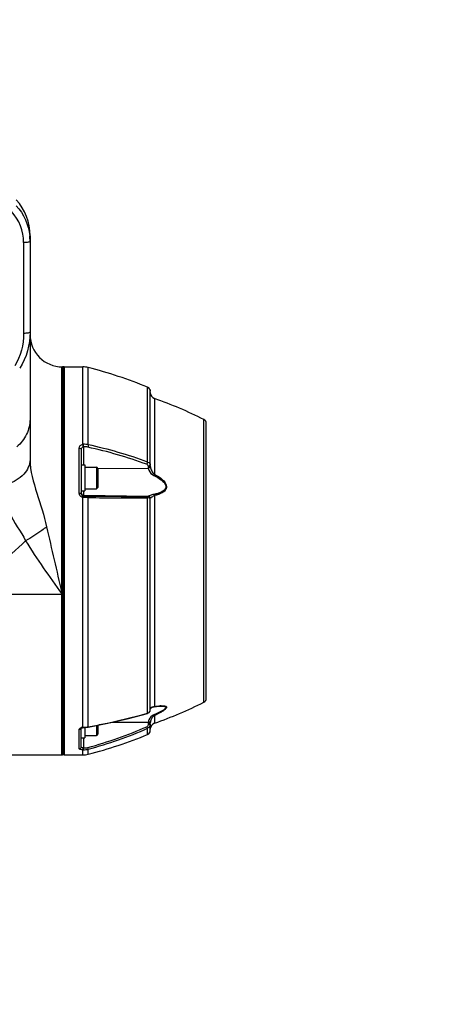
# Model space of a CAD drawing. Header units: millimetres. Extents: x 0 to 8493, y 0 to 6007.
# Tile 27 of 111: x 2165 to 2362, y 4118 to 4575. Entities that reach past the tile are written whole.
import ezdxf

# ---------------------------------------------------------------- set-up
doc = ezdxf.new("R2010")
doc.units = ezdxf.units.MM
doc.header["$LTSCALE"] = 467.107143
doc.layers.get('0').update_dxf_attribs({"linetype": 'CONTINUOUS'})
for name, color, linetype in [('304102000126DXF_CONTINUOUS_LINE', 7, 'CONTINUOUS'), ('304102000128DXF_CONTINUOUS_LINE', 7, 'CONTINUOUS'), ('304106000107DXF_CONTINUOUS_LINE', 7, 'CONTINUOUS'), ('501023000046DXF_CONTINUOUS_LINE', 7, 'CONTINUOUS'), ('504021000002DXF_CONTINUOUS_LINE', 7, 'CONTINUOUS'), ('最大动作范围图_DXF_DIMENSION', 7, 'CONTINUOUS')]:
    doc.layers.add(name, color=color, linetype=linetype)
doc.styles.get("Standard").update_dxf_attribs({"font": 'txt', "width": 0.7})
doc.dimstyles.new('DIMSTYLE_2', dxfattribs={"dimtxt": 85.714286, "dimasz": 42.857143, "dimexe": 1.5, "dimexo": 0, "dimgap": 3, "dimtad": 1, "dimdsep": 46, "dimtxsty": 'Standard', "dimblk": '_FILLED', "dimblk1": '_FILLED', "dimblk2": '_FILLED', "dimcen": 0.09, "dimclrt": 5, "dimazin": 2, "dimtp": 0.01, "dimtm": 0.01, "dimtfac": 1, "dimtofl": 0, "dimtmove": 0, "dimatfit": 3, "dimldrblk": '_FILLED', "dimfxl": 0, "dimtolj": 1, "dimarcsym": 0})

# ---------------------------------------------------------------- blocks, each defined once
blk = doc.blocks.new('_FILLED')
at = {"color": 0, "linetype": 'ByBlock'}
blk.add_solid([(0, 0), (-1, 0.25), (-1, -0.25)], dxfattribs=at)
blk = doc.blocks.new('*D3')
at = {"layer": '最大动作范围图_DXF_DIMENSION', "color": 2, "linetype": 'Continuous', "transparency": 16777216}
for p, q in [((1777.07, 4118.41), (1777.07, 4686.66)), ((2034.57, 4451.27), (2034.57, 4686.66)), ((1777.07, 4675.94), (1905.82, 4675.94)), ((2034.57, 4675.94), (1905.82, 4675.94)), ((1905.82, 4675.94), (2361.78, 4675.94))]:
    blk.add_line(p, q, dxfattribs=at)
at = {"layer": '最大动作范围图_DXF_DIMENSION', "color": 2, "linetype": 'Continuous', "transparency": 16777216, "xscale": 42.8571428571, "yscale": 42.8571428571, "zscale": 42.8571428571, "rotation": 180}
blk.add_blockref('_FILLED', (1777.07, 4675.94), dxfattribs=at)
at = {"layer": '最大动作范围图_DXF_DIMENSION', "color": 2, "linetype": 'Continuous', "transparency": 16777216, "xscale": 42.8571428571, "yscale": 42.8571428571, "zscale": 42.8571428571}
blk.add_blockref('_FILLED', (2034.57, 4675.94), dxfattribs=at)

msp = doc.modelspace()

# ---------------------------------------------------------------- linework, layer by layer
at = {"layer": '304102000126DXF_CONTINUOUS_LINE', "color": 7, "linetype": 'Continuous'}
for p, q in [((2169.574, 4474.985), (2169.574, 4371.054)), ((2184.574, 4414.124), (2184.574, 4234.126)), ((2030.451, 4234.124), (2184.574, 4234.124))]:
    msp.add_line(p, q, dxfattribs=at)
at = {"layer": '304102000126DXF_CONTINUOUS_LINE', "color": 9, "linetype": 'Continuous'}
for p, q in [((2166.574, 4471.768), (2166.574, 4429.64)), ((2184.574, 4308.496), (2132.204, 4308.496)), ((2184.374, 4309.333), (2184.574, 4308.496)), ((2184.374, 4308.775), (2184.574, 4308.496))]:
    msp.add_line(p, q, dxfattribs=at)
at = {"layer": '304102000126DXF_CONTINUOUS_LINE', "color": 7, "linetype": 'Continuous'}
for centre, radius, start, end in [((2144.574, 4474.985), 25, 0, 41.77696), ((2145.051, 4472.388), 24.523, 0.00933, 6.05097), ((2184.574, 4429.124), 15, 180, 270)]:
    msp.add_arc(centre, radius, start, end, dxfattribs=at)
at = {"layer": '304102000126DXF_CONTINUOUS_LINE', "color": 9, "linetype": 'Continuous'}
for centre, radius, start, end in [((2144.948, 4471.74), 21.627, 0.07525, 42.15326), ((4244.498, 4804.644), 2118.831, 192.67085, 193.518905), ((1967.33, 4544.444), 290.885, 310.07399, 313.49068)]:
    msp.add_arc(centre, radius, start, end, dxfattribs=at)
at = {"layer": '304102000126DXF_CONTINUOUS_LINE', "color": 7, "linetype": 'Continuous'}
msp.add_open_spline([(2163.218, 4488.872), (2166.619, 4485.105), (2168.903, 4480.02), (2169.438, 4474.973)], degree=3, dxfattribs=at)
at = {"layer": '304102000126DXF_CONTINUOUS_LINE', "color": 9, "linetype": 'Continuous'}
for points, knots in [([(2169.574, 4472.392), (2169.574, 4472.282), (2169.216, 4472.06), (2168.264, 4471.845), (2167.284, 4471.768), (2166.574, 4471.768)], [0, 0, 0, 0, 0.1051837, 0.3220457, 1, 1, 1, 1]), ([(2169.574, 4430.264), (2169.574, 4430.154), (2169.216, 4429.932), (2168.264, 4429.717), (2167.284, 4429.64), (2166.574, 4429.64)], [0, 0, 0, 0, 0.1051837, 0.3220457, 1, 1, 1, 1]), ([(2169.574, 4389.785), (2169.574, 4387.422), (2168.425, 4382.543), (2165.299, 4378.665), (2163.422, 4377.079)], [0, 0, 0, 0, 0.4902559, 1, 1, 1, 1]), ([(2169.574, 4371.054), (2169.574, 4368.65), (2166.896, 4363.269), (2161.891, 4360.657), (2159.042, 4359.668)], [0, 0, 0, 0, 0.4435875, 1, 1, 1, 1]), ([(2169.574, 4371.054), (2169.574, 4365.777), (2172.78, 4355.309), (2176.084, 4345.182), (2177.269, 4339.879)], [0, 0, 0, 0, 0.4926702, 1, 1, 1, 1]), ([(2159.042, 4359.667), (2158.523, 4357.526), (2158.026, 4353.015), (2160.47, 4343.638), (2165.335, 4337.95), (2167.528, 4333.411)], [0, 0, 0, 0, 0.2322282, 0.468773, 1, 1, 1, 1]), ([(2177.269, 4339.879), (2176.532, 4339.333), (2173.365, 4337.059), (2170.084, 4334.946), (2167.528, 4333.411)], [0, 0, 0, 0, 0.2351406, 1, 1, 1, 1])]:
    msp.add_open_spline(points, degree=3, knots=knots, dxfattribs=at)
for points in [[(2166.574, 4429.64), (2166.574, 4424.443), (2165.273, 4418.986), (2162.501, 4414.59)], [(2169.574, 4430.264), (2169.574, 4424.471), (2167.998, 4418.377), (2164.782, 4413.558)], [(2167.528, 4333.411), (2172.764, 4324.952), (2178.571, 4316.856), (2184.374, 4308.775)]]:
    msp.add_open_spline(points, degree=3, dxfattribs=at)
at = {"layer": '304102000128DXF_CONTINUOUS_LINE', "color": 7, "linetype": 'Continuous'}
for p, q in [((2185.374, 4414.124), (2185.374, 4234.124)), ((2185.374, 4414.124), (2194.139, 4414.124)), ((2225.374, 4368.106), (2225.374, 4402.795)), ((2251.374, 4260.355), (2251.374, 4387.894)), ((2193.374, 4375.874), (2193.374, 4355.216)), ((2225.374, 4254.941), (2225.374, 4353.047)), ((2224.035, 4253.355), (2224.231, 4253.421)), ((2225.377, 4255.366), (2225.386, 4255.444)), ((2225.386, 4255.44), (2225.48, 4255.697)), ((2225.48, 4255.697), (2225.735, 4255.966)), ((2226.821, 4256.383), (2227.176, 4256.442)), ((2227.177, 4256.443), (2227.573, 4256.496)), ((2230.395, 4256.741), (2230.404, 4256.742)), ((2225.374, 4245.454), (2225.374, 4248.923)), ((2193.374, 4246.549), (2193.563, 4246.647)), ((2193.374, 4237.939), (2193.374, 4246.549)), ((2193.563, 4246.647), (2193.862, 4246.736)), ((2193.862, 4246.736), (2194.204, 4246.783)), ((2194.204, 4246.782), (2194.91, 4246.813)), ((2194.91, 4246.813), (2195.95, 4246.915)), ((2195.95, 4246.915), (2196.531, 4247.006)), ((2185.374, 4234.124), (2194.139, 4234.124))]:
    msp.add_line(p, q, dxfattribs=at)
at = {"layer": '304102000128DXF_CONTINUOUS_LINE', "color": 9, "linetype": 'Continuous'}
for p, q in [((2194.139, 4378.2), (2194.139, 4414.124)), ((2196.603, 4377.97), (2196.603, 4413.816)), ((2224.142, 4369.973), (2224.142, 4404.642)), ((2227.373, 4399.429), (2227.373, 4364.311)), ((2250.27, 4258.567), (2250.27, 4389.682)), ((2192.374, 4355.565), (2192.374, 4376.455)), ((2194.357, 4377.079), (2194.357, 4368.621)), ((2200.975, 4366.931), (2224.418, 4367.147)), ((2224.392, 4368.074), (2224.392, 4367.576)), ((2194.139, 4246.923), (2194.139, 4353.53)), ((2194.357, 4356.621), (2194.357, 4354.189)), ((2194.357, 4354.609), (2224.418, 4354.084)), ((2196.603, 4247.159), (2196.603, 4353.481)), ((2224.142, 4253.506), (2224.142, 4353.358)), ((2224.392, 4354.067), (2224.392, 4354.047)), ((2227.373, 4354.449), (2227.373, 4298.369)), ((2227.373, 4298.369), (2227.373, 4256.588)), ((2224.006, 4253.467), (2224.142, 4253.506)), ((2225.394, 4255.512), (2225.387, 4255.444)), ((2207.673, 4249.244), (2224.418, 4249.285)), ((2224.392, 4248.784), (2224.392, 4248.202)), ((2227.373, 4252.403), (2227.373, 4248.82)), ((2192.374, 4236.97), (2192.374, 4245.833)), ((2194.139, 4246.923), (2194.25, 4246.928)), ((2194.25, 4246.928), (2194.361, 4246.932)), ((2224.142, 4243.607), (2224.142, 4246.457)), ((2194.357, 4242.095), (2194.357, 4237.29)), ((2194.139, 4234.124), (2194.139, 4236.456)), ((2196.603, 4234.433), (2196.603, 4236.769))]:
    msp.add_line(p, q, dxfattribs=at)
for points in [[(2194.139, 4378.2), (2194.25, 4378.207), (2194.361, 4378.209)], [(2194.257, 4377.073), (2194.307, 4377.078), (2194.357, 4377.079)], [(2194.361, 4353.516), (2194.25, 4353.52), (2194.139, 4353.53)], [(2194.357, 4354.189), (2194.307, 4354.191), (2194.257, 4354.196)], [(2194.361, 4236.455), (2194.25, 4236.454), (2194.139, 4236.456)], [(2194.357, 4237.29), (2194.307, 4237.29), (2194.257, 4237.292)]]:
    msp.add_lwpolyline(points, dxfattribs=at)
at = {"layer": '304102000128DXF_CONTINUOUS_LINE', "color": 7, "linetype": 'Continuous'}
for points in [[(2196.531, 4247.006), (2205.741, 4248.798), (2215.216, 4250.985), (2224.035, 4253.355)], [(2224.231, 4253.421), (2224.834, 4253.785), (2225.227, 4254.3), (2225.374, 4254.941)], [(2225.735, 4255.966), (2226.186, 4256.205), (2226.821, 4256.383)], [(2227.573, 4256.496), (2228.306, 4256.586), (2228.979, 4256.656), (2229.609, 4256.707), (2230.202, 4256.737), (2230.403, 4256.742)], [(2193.325, 4246.513), (2193.319, 4246.505), (2193.374, 4246.549)]]:
    msp.add_lwpolyline(points, dxfattribs=at)
for centre, radius, start, end in [((2194.139, 4404.124), 10, 75.73608, 90), ((2147.327, 4219.982), 200, 67.41344, 75.73644), ((2223.374, 4402.795), 2, 359.99987, 67.41362), ((2223.39, 4402.808), 1.98, 41.2508, 47.24717), ((2223.371, 4402.793), 2.004, 26.19767, 41.22169), ((2223.392, 4402.804), 1.98, 20.16308, 26.16859), ((2228.374, 4402.257), 3, 180, 250.50872), ((2160.641, 4210.89), 200, 63.37496, 70.50872), ((2249.374, 4387.894), 2, 359.99999, 63.37496), ((2160.641, 4437.359), 200, 289.49128, 296.62504), ((2249.374, 4260.355), 2, 296.62504, 0.00001), ((2229.151, 4248.923), 3.777, 174.08381, 179.99853), ((2228.374, 4245.992), 3, 109.49128, 180), ((2147.327, 4428.267), 200, 284.26355, 292.58656), ((2223.374, 4245.454), 2, 292.58656, 360), ((2194.139, 4244.124), 10, 270, 284.26355)]:
    msp.add_arc(centre, radius, start, end, dxfattribs=at)
at = {"layer": '304102000128DXF_CONTINUOUS_LINE', "color": 9, "linetype": 'Continuous'}
for centre, radius, start, end in [((2183.379, 4376.509), 10.892, 2.96766, 8.93117), ((2159.922, 4377.789), 34.442, 358.81777, 0.69875), ((2194.307, 4367.26), 9.819, 77.84579, 89.70873), ((2194.297, 4366.969), 11.24, 78.16034, 89.67047), ((2153.113, 4176.324), 205.148, 69.85185, 77.82613), ((2153.167, 4176.965), 205.645, 69.80981, 77.80609), ((2227.828, 4367.576), 3.436, 180.00353, 187.16525), ((2228.669, 4368.106), 3.295, 180.00187, 186.33485), ((2198.29, 4586.684), 232.529, 269.03088, 269.52802), ((2232.225, 8665.012), 4310.998, 269.523513, 269.887702), ((2228.13, 8336.301), 3982.944, 269.54647, 269.942635), ((2224.374, 4353.068), 1, 0.01703, 89.01788), ((2224.374, 4353.047), 1, 0.01702, 89.01789), ((2226.468, 4255.303), 1.094, 176.28458, 179.99778), ((2226.477, 4255.302), 1.103, 174.50738, 176.28662), ((2226.484, 4255.302), 1.11, 172.80969, 174.50733), ((2226.499, 4255.3), 1.125, 169.09878, 172.80479), ((2227.992, 4248.394), 8.217, 94.3248, 95.86959), ((2231.103, 4238.407), 18.489, 92.17619, 93.54858), ((2229.08, 4248.783), 4.688, 173.86238, 179.9979), ((2194.257, 4244.019), 2.9, 102.92675, 107.95778), ((2194.01, 4261.678), 14.75, 271.36388, 272.91059), ((2194.019, 4261.54), 14.613, 272.90407, 277.37666), ((2194.059, 4261.224), 14.294, 277.38109, 279.86842), ((2149.047, 4415.953), 184.551, 284.85908, 293.88608), ((2194.089, 4261.045), 14.112, 279.87265, 280.26215), ((2149.059, 4415.9), 185.333, 284.86435, 293.89892), ((2194.187, 4245.819), 8.531, 271.14266, 284.85863), ((2194.169, 4245.999), 9.545, 271.1527, 284.771)]:
    msp.add_arc(centre, radius, start, end, dxfattribs=at)
at = {"layer": '304102000128DXF_CONTINUOUS_LINE', "color": 7, "linetype": 'Continuous'}
for points in [[(2224.142, 4404.642), (2224.359, 4404.552), (2224.562, 4404.421), (2224.734, 4404.262)], [(2225.251, 4403.487), (2225.331, 4403.267), (2225.374, 4403.029), (2225.374, 4402.795)]]:
    msp.add_open_spline(points, degree=3, dxfattribs=at)
at = {"layer": '304102000128DXF_CONTINUOUS_LINE', "color": 9, "linetype": 'Continuous'}
for points, knots in [([(2192.374, 4376.455), (2192.374, 4376.87), (2192.77, 4377.778), (2193.669, 4378.152), (2194.139, 4378.2)], [0, 0, 0, 0, 0.467108, 1, 1, 1, 1]), ([(2192.374, 4376.455), (2192.503, 4376.455), (2192.882, 4376.426), (2193.374, 4376.147), (2193.374, 4375.874)], [0, 0, 0, 0, 0.3200787, 1, 1, 1, 1]), ([(2193.374, 4375.874), (2193.374, 4376.136), (2193.504, 4376.682), (2193.993, 4377.036), (2194.257, 4377.073)], [0, 0, 0, 0, 0.4962897, 1, 1, 1, 1]), ([(2224.142, 4369.973), (2224.478, 4369.872), (2225.081, 4369.55), (2225.374, 4368.899), (2225.374, 4368.604)], [0, 0, 0, 0, 0.543086, 1, 1, 1, 1]), ([(2225.374, 4368.604), (2225.374, 4368.533), (2225.197, 4368.148), (2224.714, 4368.077), (2224.392, 4368.074)], [0, 0, 0, 0, 0.1813855, 1, 1, 1, 1]), ([(2225.374, 4368.106), (2225.374, 4368.034), (2225.197, 4367.649), (2224.714, 4367.579), (2224.392, 4367.576)], [0, 0, 0, 0, 0.1813855, 1, 1, 1, 1]), ([(2225.394, 4367.742), (2225.388, 4367.669), (2225.193, 4367.297), (2224.741, 4367.18), (2224.418, 4367.148)], [0, 0, 0, 0, 0.1838855, 1, 1, 1, 1]), ([(2224.418, 4367.147), (2224.467, 4366.802), (2224.93, 4365.386), (2226.035, 4364.169), (2227.057, 4363.684)], [0, 0, 0, 0, 0.2359811, 1, 1, 1, 1]), ([(2225.394, 4367.742), (2225.467, 4367.087), (2225.953, 4365.805), (2226.798, 4364.685), (2227.373, 4364.311)], [0, 0, 0, 0, 0.4903685, 1, 1, 1, 1]), ([(2227.057, 4363.684), (2228.258, 4363.114), (2230.021, 4362.133), (2231.955, 4360.397), (2232.718, 4358.883), (2232.442, 4357.684), (2231.746, 4356.756), (2230.489, 4355.975), (2228.823, 4355.363), (2227.652, 4355.082), (2227.057, 4354.962)], [0, 0, 0, 0, 0.2688282, 0.4022021, 0.526752, 0.5844895, 0.6413129, 0.7571971, 0.8772262, 1, 1, 1, 1]), ([(2227.373, 4364.311), (2228.622, 4363.646), (2230.862, 4362.283), (2233.428, 4359.285), (2232.419, 4356.717), (2230.905, 4355.655), (2229.203, 4354.923), (2227.991, 4354.591), (2227.373, 4354.449)], [0, 0, 0, 0, 0.2728562, 0.5290284, 0.6431774, 0.7584727, 0.8777127, 1, 1, 1, 1]), ([(2193.608, 4353.672), (2193.241, 4353.828), (2192.599, 4354.374), (2192.374, 4355.177), (2192.374, 4355.565)], [0, 0, 0, 0, 0.5073021, 1, 1, 1, 1]), ([(2192.374, 4355.565), (2192.471, 4355.565), (2192.784, 4355.545), (2193.129, 4355.492), (2193.298, 4355.349)], [0, 0, 0, 0, 0.3040684, 1, 1, 1, 1]), ([(2193.298, 4355.349), (2193.32, 4355.331), (2193.357, 4355.292), (2193.374, 4355.239), (2193.374, 4355.216)], [0, 0, 0, 0, 0.5513209, 1, 1, 1, 1]), ([(2194.139, 4353.53), (2194.161, 4353.688), (2194.231, 4353.88), (2194.202, 4354.159), (2194.257, 4354.196)], [0, 0, 0, 0, 0.7085504, 1, 1, 1, 1]), ([(2194.361, 4353.516), (2194.363, 4353.675), (2194.337, 4353.892), (2194.385, 4354.13), (2194.357, 4354.189)], [0, 0, 0, 0, 0.7096509, 1, 1, 1, 1]), ([(2196.603, 4353.481), (2196.59, 4353.644), (2196.561, 4353.857), (2196.455, 4354.151), (2196.374, 4354.163)], [0, 0, 0, 0, 0.6669583, 1, 1, 1, 1]), ([(2224.392, 4354.047), (2224.392, 4353.993), (2224.058, 4354.081), (2223.927, 4354.022), (2223.776, 4354.022)], [0, 0, 0, 0, 0.2628477, 1, 1, 1, 1]), ([(2224.142, 4353.358), (2224.13, 4353.447), (2224.081, 4353.683), (2223.944, 4354.006), (2223.776, 4354.022)], [0, 0, 0, 0, 0.3445485, 1, 1, 1, 1]), ([(2225.374, 4353.047), (2225.374, 4353.174), (2224.769, 4353.277), (2224.444, 4353.336), (2224.142, 4353.358)], [0, 0, 0, 0, 0.2947471, 1, 1, 1, 1]), ([(2224.418, 4354.084), (2224.412, 4354.082), (2224.402, 4354.079), (2224.392, 4354.071), (2224.392, 4354.067)], [0, 0, 0, 0, 0.6648368, 1, 1, 1, 1]), ([(2225.394, 4353.128), (2225.383, 4353.373), (2225.166, 4353.872), (2224.663, 4354.079), (2224.418, 4354.084)], [0, 0, 0, 0, 0.5008853, 1, 1, 1, 1]), ([(2227.057, 4354.962), (2226.455, 4354.84), (2225.565, 4354.559), (2224.72, 4354.168), (2224.419, 4354.084)], [0, 0, 0, 0, 0.6626266, 1, 1, 1, 1]), ([(2225.394, 4353.128), (2225.388, 4353.119), (2225.378, 4353.1), (2225.374, 4353.078), (2225.374, 4353.068)], [0, 0, 0, 0, 0.5231567, 1, 1, 1, 1]), ([(2227.373, 4354.449), (2226.889, 4354.277), (2226.228, 4353.827), (2225.552, 4353.363), (2225.394, 4353.128)], [0, 0, 0, 0, 0.6450103, 1, 1, 1, 1]), ([(2196.603, 4247.159), (2198.938, 4247.572), (2208.149, 4249.322), (2217.273, 4251.536), (2224.006, 4253.467)], [0, 0, 0, 0, 0.2529151, 1, 1, 1, 1]), ([(2224.142, 4253.506), (2224.133, 4253.47), (2224.112, 4253.409), (2224.061, 4253.362), (2224.035, 4253.355)], [0, 0, 0, 0, 0.5799456, 1, 1, 1, 1]), ([(2227.057, 4252.759), (2226.035, 4252.336), (2224.86, 4251.117), (2224.465, 4249.668), (2224.419, 4249.285)], [0, 0, 0, 0, 0.7413226, 1, 1, 1, 1]), ([(2225.572, 4255.92), (2225.634, 4256.004), (2225.983, 4256.347), (2226.481, 4256.472), (2226.852, 4256.53)], [0, 0, 0, 0, 0.219104, 1, 1, 1, 1]), ([(2230.404, 4256.742), (2230.778, 4256.748), (2231.313, 4256.743), (2231.97, 4256.637), (2232.337, 4256.52), (2232.602, 4256.281), (2232.552, 4255.919), (2232.295, 4255.603), (2231.757, 4255.123), (2230.872, 4254.564), (2229.684, 4253.93), (2228.395, 4253.325), (2227.508, 4252.945), (2227.057, 4252.759)], [0, 0, 0, 0, 0.1247922, 0.1778234, 0.2210727, 0.2535907, 0.2856487, 0.3304632, 0.3880463, 0.5256475, 0.6780635, 0.8372509, 1, 1, 1, 1]), ([(2227.373, 4252.404), (2227.352, 4252.414), (2227.216, 4252.494), (2227.136, 4252.644), (2227.082, 4252.765)], [0, 0, 0, 0, 0.1514793, 1, 1, 1, 1]), ([(2227.373, 4256.588), (2227.347, 4256.547), (2227.306, 4256.474), (2227.212, 4256.428), (2227.177, 4256.44)], [0, 0, 0, 0, 0.5678816, 1, 1, 1, 1]), ([(2230.401, 4256.883), (2230.809, 4256.898), (2231.395, 4256.902), (2232.124, 4256.811), (2232.543, 4256.692), (2232.867, 4256.49), (2232.957, 4256.127), (2232.768, 4255.759), (2232.294, 4255.217), (2231.413, 4254.561), (2230.185, 4253.812), (2228.814, 4253.086), (2227.86, 4252.628), (2227.373, 4252.404)], [0, 0, 0, 0, 0.127062, 0.1816382, 0.2273388, 0.2628938, 0.2938276, 0.3331941, 0.3855887, 0.518373, 0.6711142, 0.8331411, 1, 1, 1, 1]), ([(2225.374, 4248.341), (2225.374, 4247.949), (2225.145, 4247.148), (2224.503, 4246.609), (2224.142, 4246.457)], [0, 0, 0, 0, 0.5000631, 1, 1, 1, 1]), ([(2225.374, 4248.923), (2225.374, 4248.892), (2225.242, 4248.851), (2224.953, 4248.798), (2224.624, 4248.784), (2224.392, 4248.784)], [0, 0, 0, 0, 0.0907457, 0.3065911, 1, 1, 1, 1]), ([(2225.374, 4248.341), (2225.374, 4248.31), (2225.242, 4248.269), (2224.953, 4248.216), (2224.624, 4248.202), (2224.392, 4248.202)], [0, 0, 0, 0, 0.0907444, 0.30659, 1, 1, 1, 1]), ([(2225.394, 4249.312), (2225.361, 4249.216), (2224.902, 4249.289), (2224.643, 4249.261), (2224.418, 4249.284)], [0, 0, 0, 0, 0.3118194, 1, 1, 1, 1]), ([(2227.373, 4252.403), (2226.55, 4251.99), (2225.711, 4250.854), (2225.428, 4249.639), (2225.394, 4249.312)], [0, 0, 0, 0, 0.7371018, 1, 1, 1, 1]), ([(2192.374, 4245.833), (2192.374, 4245.927), (2192.501, 4246.404), (2193.001, 4246.66), (2193.363, 4246.778)], [0, 0, 0, 0, 0.1964747, 1, 1, 1, 1]), ([(2193.349, 4246.508), (2193.357, 4246.54), (2193.37, 4246.605), (2193.374, 4246.671), (2193.374, 4246.703)], [0, 0, 0, 0, 0.5020366, 1, 1, 1, 1]), ([(2194.139, 4246.923), (2194.148, 4246.887), (2194.16, 4246.845), (2194.189, 4246.781), (2194.204, 4246.782)], [0, 0, 0, 0, 0.7016417, 1, 1, 1, 1]), ([(2194.361, 4246.932), (2194.362, 4246.897), (2194.346, 4246.866), (2194.376, 4246.79), (2194.364, 4246.79)], [0, 0, 0, 0, 0.7435405, 1, 1, 1, 1]), ([(2196.603, 4247.159), (2196.598, 4247.121), (2196.59, 4247.066), (2196.552, 4247.009), (2196.531, 4247.006)], [0, 0, 0, 0, 0.6466898, 1, 1, 1, 1]), ([(2224.142, 4246.457), (2224.121, 4246.489), (2223.991, 4246.736), (2223.874, 4246.989), (2223.776, 4247.208)], [0, 0, 0, 0, 0.1369934, 1, 1, 1, 1]), ([(2192.374, 4236.97), (2192.628, 4236.97), (2193.153, 4237.169), (2193.374, 4237.69), (2193.374, 4237.939)], [0, 0, 0, 0, 0.5056789, 1, 1, 1, 1]), ([(2194.139, 4236.456), (2193.707, 4236.468), (2193.188, 4236.503), (2192.374, 4236.774), (2192.374, 4236.97)], [0, 0, 0, 0, 0.6875003, 1, 1, 1, 1]), ([(2194.257, 4237.292), (2194.126, 4237.301), (2193.758, 4237.358), (2193.374, 4237.687), (2193.374, 4237.939)], [0, 0, 0, 0, 0.3419829, 1, 1, 1, 1]), ([(2194.139, 4236.456), (2194.158, 4236.49), (2194.228, 4236.768), (2194.246, 4237.049), (2194.257, 4237.292)], [0, 0, 0, 0, 0.1377731, 1, 1, 1, 1]), ([(2194.361, 4236.455), (2194.363, 4236.492), (2194.365, 4236.771), (2194.361, 4237.049), (2194.357, 4237.29)], [0, 0, 0, 0, 0.1326396, 1, 1, 1, 1]), ([(2196.603, 4236.769), (2196.591, 4236.803), (2196.51, 4237.07), (2196.437, 4237.34), (2196.374, 4237.574)], [0, 0, 0, 0, 0.131326, 1, 1, 1, 1])]:
    msp.add_open_spline(points, degree=3, knots=knots, dxfattribs=at)
for points in [[(2196.603, 4377.97), (2196.567, 4377.594), (2196.487, 4377.22), (2196.374, 4376.859)], [(2224.142, 4369.973), (2224.079, 4369.606), (2223.948, 4369.248), (2223.776, 4368.918)], [(2223.776, 4368.918), (2224.103, 4368.798), (2224.392, 4368.422), (2224.392, 4368.074)], [(2227.373, 4364.311), (2227.284, 4364.118), (2227.192, 4363.926), (2227.082, 4363.745)], [(2193.374, 4355.608), (2193.374, 4355.479), (2193.4, 4355.349), (2193.449, 4355.23)], [(2193.449, 4355.23), (2193.544, 4354.996), (2193.748, 4354.789), (2193.979, 4354.69)], [(2194.139, 4353.53), (2193.957, 4353.552), (2193.777, 4353.6), (2193.608, 4353.672)], [(2193.979, 4354.69), (2194.098, 4354.639), (2194.228, 4354.611), (2194.357, 4354.609)], [(2196.603, 4353.481), (2195.856, 4353.492), (2195.109, 4353.504), (2194.361, 4353.516)], [(2227.373, 4354.449), (2227.315, 4354.606), (2227.241, 4354.912), (2227.082, 4354.859)], [(2224.142, 4253.506), (2224.316, 4253.563), (2224.485, 4253.641), (2224.64, 4253.739)], [(2224.64, 4253.739), (2224.905, 4253.907), (2225.141, 4254.153), (2225.267, 4254.441)], [(2225.267, 4254.441), (2225.336, 4254.597), (2225.374, 4254.771), (2225.374, 4254.941)], [(2225.394, 4255.512), (2225.422, 4255.658), (2225.484, 4255.8), (2225.572, 4255.92)], [(2226.852, 4256.53), (2226.952, 4256.545), (2227.052, 4256.558), (2227.152, 4256.568)], [(2227.373, 4256.588), (2228.231, 4256.706), (2229.094, 4256.807), (2229.959, 4256.861)], [(2224.392, 4248.202), (2224.392, 4247.812), (2224.132, 4247.366), (2223.776, 4247.208)], [(2192.374, 4245.833), (2192.769, 4245.833), (2193.248, 4246.126), (2193.349, 4246.508)], [(2193.608, 4246.845), (2193.783, 4246.886), (2193.961, 4246.911), (2194.139, 4246.923)]]:
    msp.add_open_spline(points, degree=3, dxfattribs=at)
at = {"layer": '304102000128DXF_CONTINUOUS_LINE', "color": 7, "linetype": 'Continuous'}
msp.add_open_spline([(2194.257, 4354.196), (2194.003, 4354.226), (2193.533, 4354.495), (2193.374, 4354.99), (2193.374, 4355.216)], degree=3, knots=[0, 0, 0, 0, 0.5316537, 1, 1, 1, 1], dxfattribs=at)
at = {"layer": '304106000107DXF_CONTINUOUS_LINE', "color": 7, "linetype": 'Continuous'}
for p, q in [((2184.374, 4234.126), (2184.374, 4414.124)), ((2185.374, 4414.124), (2184.574, 4414.124)), ((2185.374, 4234.129), (2185.374, 4414.124)), ((2185.374, 4234.124), (2184.374, 4234.124))]:
    msp.add_line(p, q, dxfattribs=at)
at = {"layer": '501023000046DXF_CONTINUOUS_LINE', "color": 7, "linetype": 'Continuous'}
for p, q in [((2194.974, 4367.621), (2200.374, 4367.621)), ((2200.974, 4367.021), (2200.974, 4358.221)), ((2194.974, 4357.621), (2200.374, 4357.621)), ((2200.974, 4247.87), (2200.974, 4243.695)), ((2194.974, 4243.095), (2200.374, 4243.095))]:
    msp.add_line(p, q, dxfattribs=at)
at = {"layer": '501023000046DXF_CONTINUOUS_LINE', "color": 9, "linetype": 'Continuous'}
for p, q in [((2200.374, 4367.621), (2200.374, 4357.621)), ((2200.374, 4247.753), (2200.374, 4243.095))]:
    msp.add_line(p, q, dxfattribs=at)
at = {"layer": '501023000046DXF_CONTINUOUS_LINE', "color": 7, "linetype": 'Continuous'}
for centre, start, end in [((2200.374, 4367.021), 0, 90), ((2200.374, 4358.221), 270, 360), ((2200.374, 4243.695), 270, 360)]:
    msp.add_arc(centre, 0.6, start, end, dxfattribs=at)
at = {"layer": '504021000002DXF_CONTINUOUS_LINE', "color": 7, "linetype": 'Continuous'}
for p, q in [((2193.374, 4368.621), (2194.974, 4368.621)), ((2194.974, 4368.621), (2194.974, 4356.621)), ((2193.374, 4356.621), (2194.974, 4356.621)), ((2194.974, 4246.819), (2194.974, 4242.095)), ((2193.374, 4242.095), (2194.974, 4242.095))]:
    msp.add_line(p, q, dxfattribs=at)

# ---------------------------------------------------------------- dimensions: what is measured, and where the dimension line sits
at = {"layer": '最大动作范围图_DXF_DIMENSION', "color": 2, "linetype": 'Continuous'}
dim = msp.add_linear_dim(base=(1777.074, 4675.945), p1=(2034.574, 4451.267), p2=(1777.074, 4118.408), angle=180, dimstyle='DIMSTYLE_2', dxfattribs=at)
dim.commit()
dim.dimension.update_dxf_attribs({"geometry": '*D3', "text_midpoint": (2061.785, 4675.945), "dimtype": 160})

doc.saveas('drawing.dxf')
